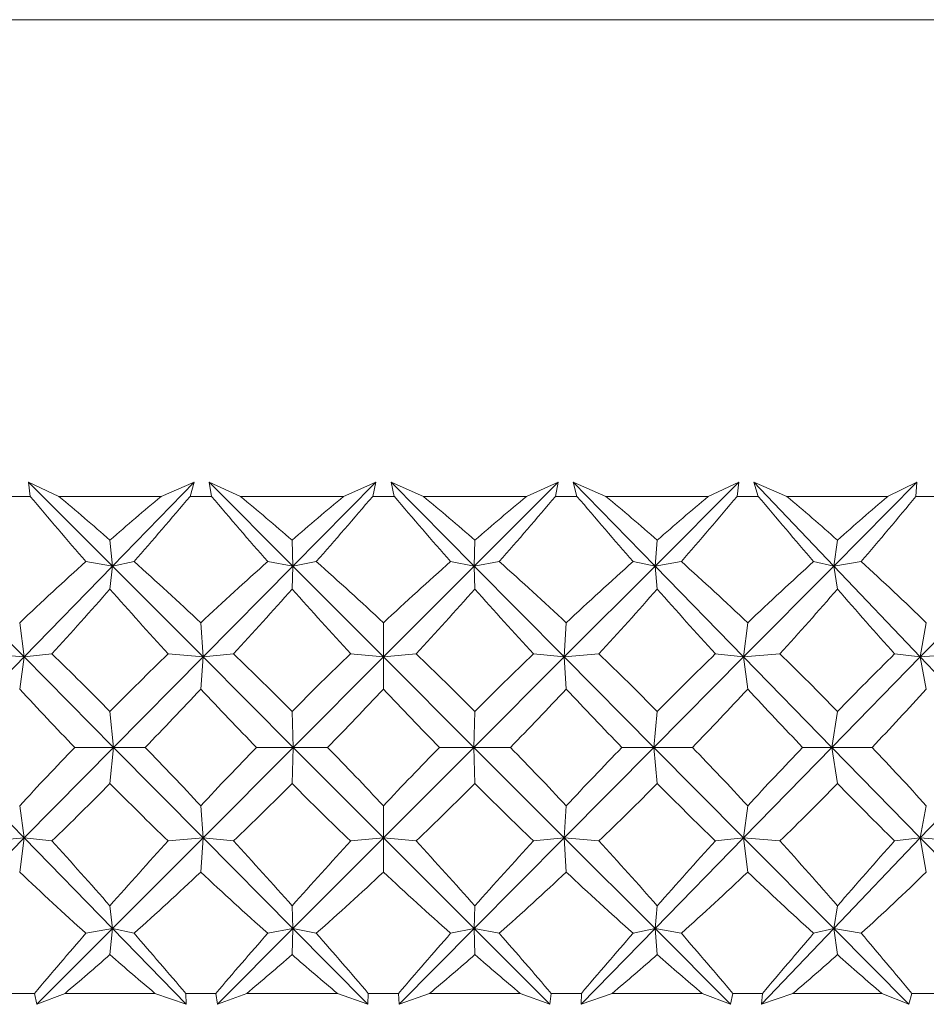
# Model space of a CAD drawing. Header units: inches. Extents: x -4.2 to 22.3, y -10.2 to 17.4.
# Tile 35 of 121: x 19.564 to 19.919, y -2.545 to -2.159. Entities that reach past the tile are written whole.
import ezdxf

# ---------------------------------------------------------------- set-up
doc = ezdxf.new("R2010")
doc.units = ezdxf.units.IN
doc.header["$MEASUREMENT"] = 0

msp = doc.modelspace()

# ---------------------------------------------------------------- linework, layer by layer
at = {"color": 7, "linetype": 'Continuous', "lineweight": 15}
for p, q in [((19.49355, -2.15853), (20.40422, -2.15853)), ((19.57903, -2.34553), (19.56712, -2.34002)), ((19.56777, -2.34553), (19.56712, -2.34002)), ((19.59999, -2.37294), (19.56712, -2.34002)), ((19.59999, -2.37294), (19.63203, -2.34002)), ((19.6191, -2.34553), (19.63203, -2.34002)), ((19.63047, -2.34553), (19.63203, -2.34002)), ((19.65028, -2.34553), (19.63794, -2.34002)), ((19.63888, -2.34553), (19.63794, -2.34002)), ((19.67083, -2.37294), (19.63794, -2.34002)), ((19.67083, -2.37294), (19.70342, -2.34002)), ((19.6907, -2.34553), (19.70342, -2.34002)), ((19.70214, -2.34553), (19.70342, -2.34002)), ((19.72202, -2.34553), (19.70935, -2.34002)), ((19.71059, -2.34553), (19.70935, -2.34002)), ((19.742, -2.37294), (19.70935, -2.34002)), ((19.742, -2.37294), (19.77488, -2.34002)), ((19.76248, -2.34553), (19.77488, -2.34002)), ((19.77388, -2.34553), (19.77488, -2.34002)), ((19.79369, -2.34553), (19.78079, -2.34002)), ((19.78231, -2.34553), (19.78079, -2.34002)), ((19.81293, -2.37294), (19.78079, -2.34002)), ((19.81293, -2.37294), (19.84583, -2.34002)), ((19.83384, -2.34553), (19.84583, -2.34002)), ((19.84513, -2.34553), (19.84583, -2.34002)), ((19.8647, -2.34553), (19.85168, -2.34002)), ((19.85346, -2.34553), (19.85168, -2.34002)), ((19.88305, -2.37294), (19.85168, -2.34002)), ((19.88305, -2.37294), (19.91571, -2.34002)), ((19.90423, -2.34553), (19.91571, -2.34002)), ((19.91531, -2.34553), (19.91571, -2.34002)), ((19.56777, -2.34553), (19.55946, -2.34553)), ((19.6191, -2.34553), (19.57903, -2.34553)), ((19.63888, -2.34553), (19.63047, -2.34553)), ((19.6907, -2.34553), (19.65028, -2.34553)), ((19.71059, -2.34553), (19.70214, -2.34553)), ((19.76248, -2.34553), (19.72202, -2.34553)), ((19.78231, -2.34553), (19.77388, -2.34553)), ((19.83384, -2.34553), (19.79369, -2.34553)), ((19.85346, -2.34553), (19.84513, -2.34553)), ((19.90423, -2.34553), (19.8647, -2.34553)), ((19.92348, -2.34553), (19.91531, -2.34553)), ((19.59999, -2.37294), (19.59903, -2.36274)), ((19.67083, -2.37294), (19.67048, -2.36274)), ((19.742, -2.37294), (19.74226, -2.36274)), ((19.81293, -2.37294), (19.8138, -2.36274)), ((19.88305, -2.37294), (19.88452, -2.36274)), ((19.59999, -2.37294), (19.58959, -2.37112)), ((19.59999, -2.37294), (19.60849, -2.37112)), ((19.67083, -2.37294), (19.66095, -2.37112)), ((19.67083, -2.37294), (19.68001, -2.37112)), ((19.742, -2.37294), (19.73272, -2.37112)), ((19.742, -2.37294), (19.7518, -2.37112)), ((19.81293, -2.37294), (19.80432, -2.37112)), ((19.81293, -2.37294), (19.82326, -2.37112)), ((19.88305, -2.37294), (19.87519, -2.37112)), ((19.88305, -2.37294), (19.89383, -2.37112)), ((19.56532, -2.40856), (19.53006, -2.37294)), ((19.56532, -2.40856), (19.59999, -2.37294)), ((19.59999, -2.37294), (19.59903, -2.38191)), ((19.63557, -2.40856), (19.59999, -2.37294)), ((19.63557, -2.40856), (19.67083, -2.37294)), ((19.67083, -2.37294), (19.67048, -2.38191)), ((19.70643, -2.40856), (19.67083, -2.37294)), ((19.70643, -2.40856), (19.742, -2.37294)), ((19.77734, -2.40856), (19.742, -2.37294)), ((19.742, -2.37294), (19.74226, -2.38191)), ((19.77734, -2.40856), (19.81293, -2.37294)), ((19.81293, -2.37294), (19.8138, -2.38191)), ((19.84772, -2.40856), (19.81293, -2.37294)), ((19.84772, -2.40856), (19.88305, -2.37294)), ((19.88305, -2.37294), (19.88452, -2.38191)), ((19.91701, -2.40856), (19.88305, -2.37294)), ((19.91701, -2.40856), (19.9518, -2.37294)), ((19.56532, -2.40856), (19.56361, -2.39514)), ((19.63557, -2.40856), (19.63468, -2.39514)), ((19.70643, -2.40856), (19.70636, -2.39514)), ((19.77734, -2.40856), (19.7781, -2.39514)), ((19.84772, -2.40856), (19.8493, -2.39514)), ((19.91701, -2.40856), (19.9194, -2.39514)), ((19.53079, -2.44404), (19.56532, -2.40856)), ((19.56532, -2.40856), (19.55099, -2.40733)), ((19.56532, -2.40856), (19.56361, -2.42115)), ((19.56532, -2.40856), (19.57628, -2.40733)), ((19.60045, -2.44404), (19.56532, -2.40856)), ((19.60045, -2.44404), (19.63557, -2.40856)), ((19.63557, -2.40856), (19.62188, -2.40733)), ((19.63557, -2.40856), (19.63468, -2.42115)), ((19.63557, -2.40856), (19.6475, -2.40733)), ((19.671, -2.44404), (19.63557, -2.40856)), ((19.671, -2.44404), (19.70643, -2.40856)), ((19.70643, -2.40856), (19.69349, -2.40733)), ((19.70643, -2.40856), (19.70636, -2.42115)), ((19.70643, -2.40856), (19.71923, -2.40733)), ((19.74188, -2.44404), (19.70643, -2.40856)), ((19.74188, -2.44404), (19.77734, -2.40856)), ((19.77734, -2.40856), (19.76526, -2.40733)), ((19.77734, -2.40856), (19.79091, -2.40733)), ((19.81253, -2.44404), (19.77734, -2.40856)), ((19.77734, -2.40856), (19.7781, -2.42115)), ((19.81253, -2.44404), (19.84772, -2.40856)), ((19.84772, -2.40856), (19.8366, -2.40733)), ((19.84772, -2.40856), (19.86196, -2.40733)), ((19.84772, -2.40856), (19.8493, -2.42115)), ((19.88237, -2.44404), (19.84772, -2.40856)), ((19.88237, -2.44404), (19.91701, -2.40856)), ((19.91701, -2.40856), (19.90694, -2.40733)), ((19.91701, -2.40856), (19.9318, -2.40733)), ((19.91701, -2.40856), (19.9194, -2.42115)), ((19.95083, -2.44404), (19.91701, -2.40856)), ((19.60045, -2.44404), (19.59903, -2.4299)), ((19.671, -2.44404), (19.67048, -2.4299)), ((19.74188, -2.44404), (19.74226, -2.4299)), ((19.81253, -2.44404), (19.8138, -2.4299)), ((19.88237, -2.44404), (19.88452, -2.4299)), ((19.56532, -2.47952), (19.53079, -2.44404)), ((19.56532, -2.47952), (19.60045, -2.44404)), ((19.60045, -2.44404), (19.58522, -2.44404)), ((19.60045, -2.44404), (19.59903, -2.45818)), ((19.63557, -2.47952), (19.60045, -2.44404)), ((19.60045, -2.44404), (19.61288, -2.44404)), ((19.63557, -2.47952), (19.671, -2.44404)), ((19.671, -2.44404), (19.65653, -2.44404)), ((19.671, -2.44404), (19.67048, -2.45818)), ((19.70643, -2.47952), (19.671, -2.44404)), ((19.671, -2.44404), (19.68443, -2.44404)), ((19.70643, -2.47952), (19.74188, -2.44404)), ((19.74188, -2.44404), (19.7283, -2.44404)), ((19.77734, -2.47952), (19.74188, -2.44404)), ((19.74188, -2.44404), (19.74226, -2.45818)), ((19.74188, -2.44404), (19.75621, -2.44404)), ((19.77734, -2.47952), (19.81253, -2.44404)), ((19.81253, -2.44404), (19.79993, -2.44404)), ((19.81253, -2.44404), (19.8138, -2.45818)), ((19.84772, -2.47952), (19.81253, -2.44404)), ((19.81253, -2.44404), (19.82764, -2.44404)), ((19.84772, -2.47952), (19.88237, -2.44404)), ((19.88237, -2.44404), (19.87085, -2.44404)), ((19.88237, -2.44404), (19.88452, -2.45818)), ((19.91701, -2.47952), (19.88237, -2.44404)), ((19.88237, -2.44404), (19.89814, -2.44404)), ((19.91701, -2.47952), (19.95083, -2.44404)), ((19.56532, -2.47952), (19.56361, -2.46693)), ((19.63557, -2.47952), (19.63468, -2.46693)), ((19.70643, -2.47952), (19.70636, -2.46693)), ((19.77734, -2.47952), (19.7781, -2.46693)), ((19.84772, -2.47952), (19.8493, -2.46693)), ((19.91701, -2.47952), (19.9194, -2.46693)), ((19.53006, -2.51514), (19.56532, -2.47952)), ((19.56532, -2.47952), (19.55099, -2.48074)), ((19.56532, -2.47952), (19.56361, -2.49293)), ((19.59999, -2.51514), (19.56532, -2.47952)), ((19.56532, -2.47952), (19.57628, -2.48074)), ((19.59999, -2.51514), (19.63557, -2.47952)), ((19.63557, -2.47952), (19.62188, -2.48074)), ((19.63557, -2.47952), (19.63468, -2.49293)), ((19.67083, -2.51514), (19.63557, -2.47952)), ((19.63557, -2.47952), (19.6475, -2.48074)), ((19.67083, -2.51514), (19.70643, -2.47952)), ((19.70643, -2.47952), (19.69349, -2.48074)), ((19.70643, -2.47952), (19.70636, -2.49293)), ((19.742, -2.51514), (19.70643, -2.47952)), ((19.70643, -2.47952), (19.71923, -2.48074)), ((19.742, -2.51514), (19.77734, -2.47952)), ((19.77734, -2.47952), (19.76526, -2.48074)), ((19.77734, -2.47952), (19.7781, -2.49293)), ((19.81293, -2.51514), (19.77734, -2.47952)), ((19.77734, -2.47952), (19.79091, -2.48074)), ((19.81293, -2.51514), (19.84772, -2.47952)), ((19.84772, -2.47952), (19.8366, -2.48074)), ((19.84772, -2.47952), (19.8493, -2.49293)), ((19.88305, -2.51514), (19.84772, -2.47952)), ((19.84772, -2.47952), (19.86196, -2.48074)), ((19.88305, -2.51514), (19.91701, -2.47952)), ((19.91701, -2.47952), (19.90694, -2.48074)), ((19.91701, -2.47952), (19.9194, -2.49293)), ((19.9518, -2.51514), (19.91701, -2.47952)), ((19.91701, -2.47952), (19.9318, -2.48074)), ((19.59999, -2.51514), (19.59903, -2.50616)), ((19.67083, -2.51514), (19.67048, -2.50616)), ((19.742, -2.51514), (19.74226, -2.50616)), ((19.81293, -2.51514), (19.8138, -2.50616)), ((19.88305, -2.51514), (19.88452, -2.50616)), ((19.57036, -2.54482), (19.59999, -2.51514)), ((19.59999, -2.51514), (19.58959, -2.51696)), ((19.59999, -2.51514), (19.59903, -2.52534)), ((19.59999, -2.51514), (19.60849, -2.51696)), ((19.62888, -2.54482), (19.59999, -2.51514)), ((19.64118, -2.54482), (19.67083, -2.51514)), ((19.67083, -2.51514), (19.66095, -2.51696)), ((19.67083, -2.51514), (19.67048, -2.52534)), ((19.70021, -2.54482), (19.67083, -2.51514)), ((19.67083, -2.51514), (19.68001, -2.51696)), ((19.71257, -2.54482), (19.742, -2.51514)), ((19.742, -2.51514), (19.73272, -2.51696)), ((19.742, -2.51514), (19.74226, -2.52534)), ((19.77164, -2.54482), (19.742, -2.51514)), ((19.742, -2.51514), (19.7518, -2.51696)), ((19.78395, -2.54482), (19.81293, -2.51514)), ((19.81293, -2.51514), (19.80432, -2.51696)), ((19.81293, -2.51514), (19.8138, -2.52534)), ((19.84259, -2.54482), (19.81293, -2.51514)), ((19.81293, -2.51514), (19.82326, -2.51696)), ((19.85476, -2.54482), (19.88305, -2.51514)), ((19.88305, -2.51514), (19.87519, -2.51696)), ((19.88305, -2.51514), (19.88452, -2.52534)), ((19.91249, -2.54482), (19.88305, -2.51514)), ((19.88305, -2.51514), (19.89383, -2.51696)), ((19.56946, -2.54053), (19.55778, -2.54053)), ((19.56946, -2.54053), (19.57036, -2.54482)), ((19.58142, -2.54053), (19.57036, -2.54482)), ((19.6167, -2.54053), (19.58142, -2.54053)), ((19.6167, -2.54053), (19.62888, -2.54482)), ((19.62876, -2.54053), (19.62888, -2.54482)), ((19.6406, -2.54053), (19.62876, -2.54053)), ((19.6406, -2.54053), (19.64118, -2.54482)), ((19.65269, -2.54053), (19.64118, -2.54482)), ((19.68829, -2.54053), (19.65269, -2.54053)), ((19.68829, -2.54053), (19.70021, -2.54482)), ((19.70042, -2.54053), (19.70021, -2.54482)), ((19.71231, -2.54053), (19.70042, -2.54053)), ((19.71231, -2.54053), (19.71257, -2.54482)), ((19.72444, -2.54053), (19.71257, -2.54482)), ((19.76006, -2.54053), (19.72444, -2.54053)), ((19.76006, -2.54053), (19.77164, -2.54482)), ((19.77217, -2.54053), (19.77164, -2.54482)), ((19.78402, -2.54053), (19.77217, -2.54053)), ((19.78402, -2.54053), (19.78395, -2.54482)), ((19.7961, -2.54053), (19.78395, -2.54482)), ((19.83145, -2.54053), (19.7961, -2.54053)), ((19.83145, -2.54053), (19.84259, -2.54482)), ((19.84344, -2.54053), (19.84259, -2.54482)), ((19.85515, -2.54053), (19.84344, -2.54053)), ((19.85515, -2.54053), (19.85476, -2.54482)), ((19.86708, -2.54053), (19.85476, -2.54482)), ((19.90188, -2.54053), (19.86708, -2.54053)), ((19.90188, -2.54053), (19.91249, -2.54482)), ((19.91365, -2.54053), (19.91249, -2.54482)), ((19.92513, -2.54053), (19.91365, -2.54053))]:
    msp.add_line(p, q, dxfattribs=at)
for centre, major_axis, ratio, start_param, end_param in [((19.71219, -1.32681), (-0.53483, 1.36592), 0.435563, 2.227835, 2.2555), ((19.71219, -3.56127), (-0.59391, 1.3659), 0.392395, 5.588474, 5.613776), ((19.71219, -3.56127), (0.40553, 1.37053), 0.503161, 0.648212, 0.673514), ((19.71219, -1.32681), (0.6736, 1.36928), 0.315186, 4.012592, 4.040257), ((19.71219, -1.32681), (-0.58629, 1.3658), 0.398526, 2.227324, 2.254989), ((19.71219, -3.56127), (-0.54372, 1.36581), 0.429658, 5.58806, 5.613363), ((19.71219, -3.56127), (0.47495, 1.36748), 0.470762, 0.662486, 0.687788), ((19.71219, -1.32681), (0.63691, 1.36717), 0.354086, 4.022247, 4.049912), ((19.71219, -1.32681), (-0.63038, 1.36689), 0.360351, 2.232074, 2.259739), ((19.71219, -3.56127), (-0.48528, 1.36713), 0.465213, 5.593808, 5.619111), ((19.71219, -3.56127), (0.53483, 1.36592), 0.435563, 0.669338, 0.694641), ((19.71219, -1.32681), (0.59391, 1.3659), 0.392395, 4.027756, 4.055421), ((19.71219, -1.32681), (-0.66805, 1.36889), 0.321522, 2.241115, 2.26878), ((19.71219, -3.56127), (-0.41748, 1.36995), 0.498145, 5.606811, 5.632113), ((19.71219, -3.56127), (0.58629, 1.3658), 0.398526, 0.669849, 0.695152), ((19.71219, -1.32681), (0.54372, 1.36581), 0.429658, 4.02817, 4.055835), ((19.71219, -1.32681), (-0.70002, 1.37147), 0.282365, 2.253617, 2.281282), ((19.71219, -3.56127), (-0.33937, 1.37404), 0.527241, 5.627972, 5.653274), ((19.71219, -3.56127), (0.63038, 1.36689), 0.360351, 0.665099, 0.690401), ((19.71219, -1.32681), (0.48528, 1.36713), 0.465213, 4.022422, 4.050087), ((19.71219, -3.56127), (0.40553, 1.37053), 0.503161, 0.685447, 0.718394), ((19.71219, -3.56127), (-0.59391, 1.3659), 0.392395, 5.543594, 5.576541), ((19.71219, -3.56127), (0.47495, 1.36748), 0.470762, 0.699721, 0.732668), ((19.71219, -3.56127), (-0.54372, 1.36581), 0.429658, 5.54318, 5.576128), ((19.71219, -3.56127), (0.53483, 1.36592), 0.435563, 0.706573, 0.73952), ((19.71219, -3.56127), (-0.48528, 1.36713), 0.465213, 5.548928, 5.581876), ((19.71219, -3.56127), (0.58629, 1.3658), 0.398526, 0.707084, 0.740032), ((19.71219, -3.56127), (-0.41748, 1.36995), 0.498145, 5.561931, 5.594878), ((19.71219, -3.56127), (0.63038, 1.36689), 0.360351, 0.702334, 0.735281), ((19.71219, -3.56127), (-0.33937, 1.37404), 0.527241, 5.583092, 5.616039), ((19.71219, -1.32681), (0.6736, 1.36928), 0.315186, 3.971868, 4.00066), ((19.71219, -1.32681), (-0.53483, 1.36592), 0.435563, 2.267432, 2.296225), ((19.71219, -1.32681), (0.63691, 1.36717), 0.354086, 3.981523, 4.010315), ((19.71219, -1.32681), (-0.58629, 1.3658), 0.398526, 2.266921, 2.295714), ((19.71219, -1.32681), (0.59391, 1.3659), 0.392395, 3.987032, 4.015824), ((19.71219, -1.32681), (-0.63038, 1.36689), 0.360351, 2.271672, 2.300464), ((19.71219, -1.32681), (0.54372, 1.36581), 0.429658, 3.987445, 4.016237), ((19.71219, -1.32681), (-0.66805, 1.36889), 0.321522, 2.280713, 2.309505), ((19.71219, -1.32681), (0.48528, 1.36713), 0.465213, 3.981697, 4.010489), ((19.71219, -1.32681), (-0.70002, 1.37147), 0.282365, 2.293214, 2.322007), ((19.71219, -3.56127), (-0.63691, 1.36717), 0.354086, 5.504223, 5.533015), ((19.71219, -3.56127), (0.47495, 1.36748), 0.470762, 0.748756, 0.777548), ((19.71219, -3.56127), (-0.59391, 1.3659), 0.392395, 5.498714, 5.527506), ((19.71219, -3.56127), (0.53483, 1.36592), 0.435563, 0.755608, 0.7844), ((19.71219, -3.56127), (-0.54372, 1.36581), 0.429658, 5.4983, 5.527093), ((19.71219, -3.56127), (0.58629, 1.3658), 0.398526, 0.756119, 0.784912), ((19.71219, -3.56127), (-0.48528, 1.36713), 0.465213, 5.504048, 5.532841), ((19.71219, -3.56127), (0.63038, 1.36689), 0.360351, 0.751369, 0.780161), ((19.71219, -3.56127), (-0.41748, 1.36995), 0.498145, 5.517051, 5.545843), ((19.71219, -3.56127), (0.66805, 1.36889), 0.321522, 0.742328, 0.77112), ((19.71219, -1.32681), (-0.47495, 1.36748), 0.470762, 2.319165, 2.346582), ((19.71219, -1.32681), (0.63691, 1.36717), 0.354086, 3.938018, 3.965435), ((19.71219, -1.32681), (-0.53483, 1.36592), 0.435563, 2.312312, 2.339729), ((19.71219, -1.32681), (0.59391, 1.3659), 0.392395, 3.943527, 3.970944), ((19.71219, -1.32681), (-0.58629, 1.3658), 0.398526, 2.311801, 2.339218), ((19.71219, -1.32681), (0.54372, 1.36581), 0.429658, 3.943941, 3.971357), ((19.71219, -1.32681), (-0.63038, 1.36689), 0.360351, 2.316552, 2.343969), ((19.71219, -1.32681), (0.48528, 1.36713), 0.465213, 3.938192, 3.965609), ((19.71219, -1.32681), (-0.66805, 1.36889), 0.321522, 2.325593, 2.35301), ((19.71219, -1.32681), (0.41748, 1.36995), 0.498145, 3.92519, 3.952607), ((19.71219, -3.56127), (0.47495, 1.36748), 0.470762, 0.795011, 0.822428), ((19.71219, -3.56127), (-0.63691, 1.36717), 0.354086, 5.459343, 5.48676), ((19.71219, -3.56127), (0.53483, 1.36592), 0.435563, 0.801863, 0.82928), ((19.71219, -3.56127), (-0.59391, 1.3659), 0.392395, 5.453834, 5.481251), ((19.71219, -3.56127), (0.58629, 1.3658), 0.398526, 0.802374, 0.829791), ((19.71219, -3.56127), (-0.54372, 1.36581), 0.429658, 5.45342, 5.480837), ((19.71219, -3.56127), (0.63038, 1.36689), 0.360351, 0.797624, 0.825041), ((19.71219, -3.56127), (-0.48528, 1.36713), 0.465213, 5.459169, 5.486586), ((19.71219, -3.56127), (0.66805, 1.36889), 0.321522, 0.788583, 0.816), ((19.71219, -3.56127), (-0.41748, 1.36995), 0.498145, 5.472171, 5.499588), ((19.71219, -1.32681), (0.63691, 1.36717), 0.354086, 3.891763, 3.920555), ((19.71219, -1.32681), (-0.47495, 1.36748), 0.470762, 2.364045, 2.392837), ((19.71219, -1.32681), (0.59391, 1.3659), 0.392395, 3.897272, 3.926064), ((19.71219, -1.32681), (-0.53483, 1.36592), 0.435563, 2.357192, 2.385984), ((19.71219, -1.32681), (0.54372, 1.36581), 0.429658, 3.897685, 3.926478), ((19.71219, -1.32681), (-0.58629, 1.3658), 0.398526, 2.356681, 2.385473), ((19.71219, -1.32681), (0.48528, 1.36713), 0.465213, 3.891937, 3.92073), ((19.71219, -1.32681), (-0.63038, 1.36689), 0.360351, 2.361432, 2.390224), ((19.71219, -1.32681), (0.41748, 1.36995), 0.498145, 3.878935, 3.907727), ((19.71219, -1.32681), (-0.66805, 1.36889), 0.321522, 2.370473, 2.399265), ((19.71219, -3.56127), (-0.6736, 1.36928), 0.315186, 5.424118, 5.45291), ((19.71219, -3.56127), (0.53483, 1.36592), 0.435563, 0.845368, 0.87416), ((19.71219, -3.56127), (-0.63691, 1.36717), 0.354086, 5.414463, 5.443255), ((19.71219, -3.56127), (0.58629, 1.3658), 0.398526, 0.845879, 0.874671), ((19.71219, -3.56127), (-0.59391, 1.3659), 0.392395, 5.408954, 5.437746), ((19.71219, -3.56127), (0.63038, 1.36689), 0.360351, 0.841129, 0.869921), ((19.71219, -3.56127), (-0.54372, 1.36581), 0.429658, 5.408541, 5.437333), ((19.71219, -3.56127), (0.66805, 1.36889), 0.321522, 0.832088, 0.86088), ((19.71219, -3.56127), (-0.48528, 1.36713), 0.465213, 5.414289, 5.443081), ((19.71219, -3.56127), (0.70002, 1.37147), 0.282365, 0.819586, 0.848378), ((19.71219, -1.32681), (-0.40553, 1.37053), 0.503161, 2.423198, 2.456146), ((19.71219, -1.32681), (0.59391, 1.3659), 0.392395, 3.848237, 3.881184), ((19.71219, -1.32681), (-0.47495, 1.36748), 0.470762, 2.408924, 2.441872), ((19.71219, -1.32681), (0.54372, 1.36581), 0.429658, 3.84865, 3.881598), ((19.71219, -1.32681), (-0.53483, 1.36592), 0.435563, 2.402072, 2.43502), ((19.71219, -1.32681), (0.48528, 1.36713), 0.465213, 3.842902, 3.87585), ((19.71219, -1.32681), (-0.58629, 1.3658), 0.398526, 2.401561, 2.434508), ((19.71219, -1.32681), (0.41748, 1.36995), 0.498145, 3.8299, 3.862847), ((19.71219, -1.32681), (-0.63038, 1.36689), 0.360351, 2.406311, 2.439259), ((19.71219, -1.32681), (0.33937, 1.37404), 0.527241, 3.808739, 3.841686), ((19.71219, -3.56127), (0.53483, 1.36592), 0.435563, 0.886093, 0.911609), ((19.71219, -3.56127), (-0.6736, 1.36928), 0.315186, 5.38667, 5.412186), ((19.71219, -3.56127), (0.58629, 1.3658), 0.398526, 0.886604, 0.91212), ((19.71219, -3.56127), (-0.63691, 1.36717), 0.354086, 5.377014, 5.402531), ((19.71219, -3.56127), (0.63038, 1.36689), 0.360351, 0.881853, 0.90737), ((19.71219, -3.56127), (-0.59391, 1.3659), 0.392395, 5.371506, 5.397022), ((19.71219, -3.56127), (0.66805, 1.36889), 0.321522, 0.872812, 0.898329), ((19.71219, -3.56127), (-0.54372, 1.36581), 0.429658, 5.371092, 5.396608), ((19.71219, -3.56127), (0.70002, 1.37147), 0.282365, 0.860311, 0.885827), ((19.71219, -3.56127), (-0.48528, 1.36713), 0.465213, 5.37684, 5.402356), ((19.71219, -1.32681), (0.59391, 1.3659), 0.392395, 3.814026, 3.836304), ((19.71219, -1.32681), (-0.40553, 1.37053), 0.503161, 2.468078, 2.490357), ((19.71219, -1.32681), (0.54372, 1.36581), 0.429658, 3.814439, 3.836718), ((19.71219, -1.32681), (-0.47495, 1.36748), 0.470762, 2.453804, 2.476083), ((19.71219, -1.32681), (0.48528, 1.36713), 0.465213, 3.808691, 3.83097), ((19.71219, -1.32681), (-0.53483, 1.36592), 0.435563, 2.446952, 2.469231), ((19.71219, -1.32681), (0.41748, 1.36995), 0.498145, 3.795689, 3.817967), ((19.71219, -1.32681), (-0.58629, 1.3658), 0.398526, 2.446441, 2.46872), ((19.71219, -1.32681), (0.33937, 1.37404), 0.527241, 3.774528, 3.796806), ((19.71219, -1.32681), (-0.63038, 1.36689), 0.360351, 2.451191, 2.47347)]:
    msp.add_ellipse(centre, major_axis=major_axis, ratio=ratio, start_param=start_param, end_param=end_param, dxfattribs=at)

doc.saveas('drawing.dxf')
